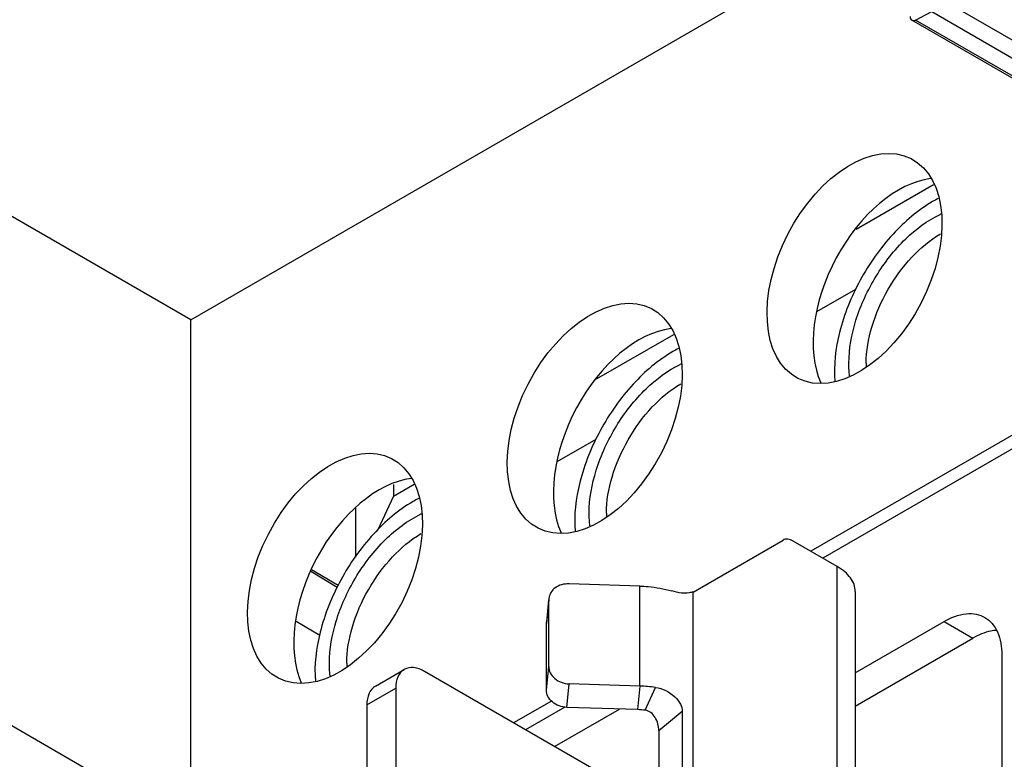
# Model space of a CAD drawing. Header units: millimetres. Extents: x 0 to 841, y 0 to 594.
# Tile 69 of 116: x 730 to 742, y 181 to 190. Entities that reach past the tile are written whole.
import ezdxf

# ---------------------------------------------------------------- set-up
doc = ezdxf.new("R2010")
doc.units = ezdxf.units.MM
doc.header["$LTSCALE"] = 46.255
doc.layers.get('0').update_dxf_attribs({"linetype": 'CONTINUOUS'})
for name, color, linetype in [('CHAMFERS', 7, 'CONTINUOUS'), ('DRAFTS', 7, 'CONTINUOUS'), ('ECAD_132B5722', 7, 'CONTINUOUS'), ('ROUNDS', 7, 'CONTINUOUS')]:
    doc.layers.add(name, color=color, linetype=linetype)

msp = doc.modelspace()

# ---------------------------------------------------------------- linework, layer by layer
at = {"color": 7, "linetype": 'CONTINUOUS'}
for p, q in [((746.2752, 186.7883), (740.887, 189.8992)), ((740.6199, 189.6159), (740.8175, 189.72)), ((740.8175, 189.72), (746.2056, 186.6092)), ((745.9612, 186.5018), (740.573, 189.6127)), ((734.002, 181.4553), (734.3555, 181.6594)), ((734.252, 181.4305), (734.252, 177.7563)), ((736.1965, 180.7161), (736.991, 181.1748)), ((737.2143, 181.1676), (736.3476, 181.1955)), ((737.4744, 180.9113), (737.4744, 179.3939))]:
    msp.add_line(p, q, dxfattribs=at)
at = {"color": 9, "linetype": 'CONTINUOUS'}
for p, q in [((746.0081, 186.5051), (740.6199, 189.6159)), ((742.9141, 185.0027), (739.4846, 183.0227)), ((739.6614, 175.5722), (739.6614, 182.9206)), ((737.2421, 181.4559), (737.2421, 182.6806)), ((737.8936, 177.9256), (737.8936, 182.6084)), ((733.8984, 181.2264), (734.252, 181.4305)), ((737.2421, 181.4559), (737.2143, 181.1676)), ((737.3094, 181.1592), (737.4324, 181.439)), ((736.3252, 181.1986), (735.843, 180.9202)), ((737.4744, 180.9113), (737.7623, 181.1473))]:
    msp.add_line(p, q, dxfattribs=at)
at = {"color": 3, "linetype": 'CONTINUOUS'}
for p, q in [((743.0176, 185.2316), (739.3381, 183.1073)), ((737.8936, 182.6084), (738.9961, 183.245)), ((737.2421, 182.6806), (736.3754, 182.7085)), ((739.881, 182.6145), (739.881, 175.266)), ((737.2421, 181.4559), (736.3754, 181.4837)), ((733.8984, 181.2264), (733.8984, 177.5522)), ((736.1605, 181.2726), (735.6965, 181.0048)), ((737.7623, 181.1473), (737.7623, 179.5143))]:
    msp.add_line(p, q, dxfattribs=at)
for centre, radius, start, end in [((738.3408, 180.512), 2.1436, 102.04092, 103.33712), ((737.1894, 179.7757), 1.681, 81.68779, 88.20077)]:
    msp.add_arc(centre, radius, start, end, dxfattribs=at)
at = {"color": 7, "linetype": 'CONTINUOUS'}
msp.add_arc((737.1876, 180.3238), 0.8443, 81.70227, 88.18629, dxfattribs=at)
for points, knots in [([(740.5523, 189.6585), (740.5523, 189.6489), (740.5546, 189.6312), (740.5663, 189.6166), (740.573, 189.6127)], [0, 0, 0, 0, 0.5508324, 1, 1, 1, 1]), ([(740.573, 189.6127), (740.5794, 189.609), (740.5965, 189.606), (740.6121, 189.6118), (740.6199, 189.6159)], [0, 0, 0, 0, 0.452886, 1, 1, 1, 1]), ([(734.3555, 181.6594), (734.3218, 181.64), (734.2636, 181.567), (734.252, 181.4783), (734.252, 181.4305)], [0, 0, 0, 0, 0.4492496, 1, 1, 1, 1]), ([(734.6055, 181.6347), (734.5642, 181.6585), (734.4816, 181.6929), (734.3893, 181.6789), (734.3555, 181.6594)], [0, 0, 0, 0, 0.5507504, 1, 1, 1, 1]), ([(737.4744, 180.9113), (737.4744, 180.9391), (737.4662, 180.9955), (737.4338, 181.0726), (737.3815, 181.1339), (737.3332, 181.1557), (737.3094, 181.1592)], [0, 0, 0, 0, 0.260613, 0.5264083, 0.7749932, 1, 1, 1, 1])]:
    msp.add_open_spline(points, degree=3, knots=knots, dxfattribs=at)
at = {"color": 3, "linetype": 'CONTINUOUS'}
for points, knots in [([(739.881, 182.6145), (739.881, 182.643), (739.8705, 182.7026), (739.8253, 182.7855), (739.754, 182.8605), (739.6943, 182.9016), (739.6614, 182.9206)], [0, 0, 0, 0, 0.2177723, 0.4509523, 0.7101929, 1, 1, 1, 1]), ([(737.2421, 182.6806), (737.2759, 182.6795), (737.4074, 182.6714), (737.5383, 182.648), (737.6325, 182.6209)], [0, 0, 0, 0, 0.255963, 1, 1, 1, 1]), ([(737.8463, 182.5978), (737.816, 182.5906), (737.7421, 182.5934), (737.6719, 182.6096), (737.6325, 182.6209)], [0, 0, 0, 0, 0.4318573, 1, 1, 1, 1]), ([(734.002, 181.4553), (733.9683, 181.4358), (733.91, 181.3629), (733.8984, 181.2742), (733.8984, 181.2264)], [0, 0, 0, 0, 0.4492496, 1, 1, 1, 1]), ([(737.4324, 181.439), (737.5199, 181.4262), (737.6441, 181.3688), (737.7411, 181.2446), (737.7623, 181.1774), (737.7623, 181.1473)], [0, 0, 0, 0, 0.5669741, 0.8074131, 1, 1, 1, 1])]:
    msp.add_open_spline(points, degree=3, knots=knots, dxfattribs=at)
at = {"layer": 'CHAMFERS', "color": 7, "linetype": 'CONTINUOUS'}
for p, q in [((731.7418, 185.9417), (721.2154, 192.0191)), ((733.2103, 182.8644), (733.5333, 182.6668)), ((733.5467, 182.6901), (733.2199, 182.8821))]:
    msp.add_line(p, q, dxfattribs=at)
at = {"layer": 'DRAFTS', "color": 7, "linetype": 'CONTINUOUS'}
for p, q in [((731.7418, 185.9417), (739.3366, 190.3266)), ((733.3221, 182.0758), (733.0304, 182.2477))]:
    msp.add_line(p, q, dxfattribs=at)
for centre in [(739.872, 186.572), (736.69, 184.7348), (733.508, 182.8977)]:
    msp.add_ellipse(centre, major_axis=(0.6934, 1.346), ratio=0.606728, dxfattribs=at)
for centre in [(740.4679, 186.2278), (737.2859, 184.3907), (734.1039, 182.5536)]:
    msp.add_ellipse(centre, major_axis=(0.7136, 1.3853), ratio=0.606728, start_param=0.3948295, end_param=2.6884802, dxfattribs=at)
at = {"layer": 'ECAD_132B5722', "color": 7, "linetype": 'CONTINUOUS'}
for p, q in [((739.8941, 187.0555), (740.8405, 187.6019)), ((739.8845, 186.3151), (739.4065, 186.0392)), ((736.7121, 185.2184), (737.6585, 185.7648)), ((736.7025, 184.478), (736.2245, 184.202)), ((734.2232, 183.7814), (734.4765, 183.9277)), ((734.2232, 183.9267), (734.2232, 183.7814)), ((734.2232, 183.7814), (734.0286, 183.3621)), ((733.7573, 183.6355), (733.7573, 183.0363))]:
    msp.add_line(p, q, dxfattribs=at)
for centre in [(741.5931, 186.0673), (738.4111, 184.2302), (735.2292, 182.393)]:
    msp.add_arc(centre, 1.5286, 117.07562, 120.01928, dxfattribs=at)
at = {"layer": 'ECAD_132B5722', "color": 9, "linetype": 'CONTINUOUS'}
for centre, radius, start, end in [((741.4227, 186.174), 1.1739, 114.66026, 115.36374), ((738.2407, 184.3369), 1.1739, 114.66026, 115.36374), ((741.2001, 185.4106), 1.1849, 179.99251, 181.84504), ((735.0587, 182.4998), 1.1739, 114.66026, 115.36374), ((738.0181, 183.5735), 1.1849, 179.99251, 181.84504), ((734.8361, 181.7364), 1.1849, 179.99251, 181.84504)]:
    msp.add_arc(centre, radius, start, end, dxfattribs=at)
at = {"layer": 'ECAD_132B5722', "color": 7, "linetype": 'CONTINUOUS'}
for points in [[(740.8284, 187.3908), (740.6474, 187.2863), (740.3071, 186.9942), (739.9194, 186.4422), (739.6691, 185.824), (739.6148, 185.3883), (739.6311, 185.1874)], [(737.6464, 185.5537), (737.4654, 185.4492), (737.1252, 185.1571), (736.7375, 184.6051), (736.4871, 183.9869), (736.4328, 183.5512), (736.4491, 183.3503)], [(734.4644, 183.7166), (734.2834, 183.6121), (733.9432, 183.32), (733.5555, 182.768), (733.3051, 182.1498), (733.2508, 181.714), (733.2672, 181.5132)]]:
    msp.add_open_spline(points, degree=3, knots=[0, 0, 0, 0, 0.2400818, 0.5059463, 0.7685416, 1, 1, 1, 1], dxfattribs=at)
at = {"layer": 'ECAD_132B5722', "color": 9, "linetype": 'CONTINUOUS'}
for points, knots in [([(739.8031, 185.4108), (739.8031, 185.5891), (739.8737, 185.9649), (740.1161, 186.4866), (740.4658, 186.9352), (740.7645, 187.1611), (740.9198, 187.2348)], [0, 0, 0, 0, 0.2400814, 0.5059363, 0.7685306, 1, 1, 1, 1]), ([(740.0152, 185.4108), (740.0152, 185.5605), (740.071, 185.8761), (740.2657, 186.3202), (740.5511, 186.713), (740.7956, 186.9212), (740.9251, 186.9975)], [0, 0, 0, 0, 0.2369295, 0.4993621, 0.7621542, 1, 1, 1, 1]), ([(736.6211, 183.5737), (736.6211, 183.752), (736.6917, 184.1278), (736.9341, 184.6495), (737.2839, 185.0981), (737.5826, 185.324), (737.7379, 185.3976)], [0, 0, 0, 0, 0.2400814, 0.5059363, 0.7685306, 1, 1, 1, 1]), ([(739.8124, 185.257), (739.8108, 185.2694), (739.8053, 185.3205), (739.8031, 185.3719), (739.8031, 185.4108)], [0, 0, 0, 0, 0.2436017, 1, 1, 1, 1]), ([(736.8332, 183.5737), (736.8332, 183.7233), (736.889, 184.039), (737.0837, 184.4831), (737.3691, 184.8759), (737.6137, 185.0841), (737.7431, 185.1604)], [0, 0, 0, 0, 0.2369295, 0.4993621, 0.7621542, 1, 1, 1, 1]), ([(733.7573, 182.7776), (733.8599, 182.9495), (734.0908, 183.2515), (734.3965, 183.485), (734.5559, 183.5605)], [0, 0, 0, 0, 0.531569, 1, 1, 1, 1]), ([(736.6304, 183.4199), (736.6289, 183.4323), (736.6233, 183.4834), (736.6211, 183.5348), (736.6211, 183.5737)], [0, 0, 0, 0, 0.2436017, 1, 1, 1, 1]), ([(733.6512, 181.7366), (733.6512, 181.8862), (733.707, 182.2018), (733.9017, 182.6459), (734.1871, 183.0387), (734.4317, 183.247), (734.5611, 183.3233)], [0, 0, 0, 0, 0.2369295, 0.4993621, 0.7621542, 1, 1, 1, 1]), ([(733.4391, 181.7366), (733.4391, 181.9102), (733.5062, 182.2762), (733.6588, 182.6125), (733.7573, 182.7776)], [0, 0, 0, 0, 0.4744791, 1, 1, 1, 1]), ([(733.4484, 181.5828), (733.4469, 181.5952), (733.4413, 181.6463), (733.4391, 181.6977), (733.4391, 181.7366)], [0, 0, 0, 0, 0.2436017, 1, 1, 1, 1])]:
    msp.add_open_spline(points, degree=3, knots=knots, dxfattribs=at)
at = {"layer": 'ROUNDS', "color": 7, "linetype": 'CONTINUOUS'}
for p, q in [((731.7418, 179.7006), (731.7418, 185.9417)), ((736.1251, 182.5125), (736.0988, 182.2402)), ((736.098, 182.2242), (736.0987, 182.2402)), ((736.098, 181.4077), (736.098, 182.2242)), ((739.881, 181.2104), (741.3231, 182.0429)), ((737.1865, 180.1446), (734.6055, 181.6347))]:
    msp.add_line(p, q, dxfattribs=at)
at = {"layer": 'ROUNDS', "color": 9, "linetype": 'CONTINUOUS'}
for p, q in [((731.7418, 179.7006), (721.132, 185.8262)), ((736.1258, 182.5124), (736.098, 182.2242)), ((740.9695, 182.247), (741.3231, 182.0429)), ((736.098, 181.4077), (736.1258, 181.6959)), ((736.3476, 181.1955), (736.3754, 181.4837))]:
    msp.add_line(p, q, dxfattribs=at)
at = {"layer": 'ROUNDS', "color": 3, "linetype": 'CONTINUOUS'}
for p, q in [((739.6614, 182.9206), (739.1211, 183.2326)), ((736.1266, 182.5285), (736.1258, 182.5124)), ((736.1258, 181.6959), (736.1258, 182.5124)), ((739.881, 181.6186), (740.9695, 182.247)), ((741.6766, 181.8388), (741.6766, 177.7563))]:
    msp.add_line(p, q, dxfattribs=at)
for points, knots in [([(739.1211, 183.2326), (739.1004, 183.2445), (739.0591, 183.2617), (739.013, 183.2547), (738.9961, 183.245)], [0, 0, 0, 0, 0.55075, 1, 1, 1, 1]), ([(736.3754, 182.7085), (736.3449, 182.7095), (736.2847, 182.7025), (736.2048, 182.6653), (736.1468, 182.6053), (736.1291, 182.5538), (736.1266, 182.5285)], [0, 0, 0, 0, 0.2729873, 0.5321978, 0.7728243, 1, 1, 1, 1]), ([(740.9695, 182.247), (741.0522, 182.2948), (741.1842, 182.3475), (741.3607, 182.3431), (741.4365, 182.3156), (741.4695, 182.2966)], [0, 0, 0, 0, 0.5477131, 0.7815519, 1, 1, 1, 1]), ([(741.4695, 182.2966), (741.5025, 182.2775), (741.5642, 182.2256), (741.6563, 182.0749), (741.6766, 181.9343), (741.6766, 181.8388)], [0, 0, 0, 0, 0.2184481, 0.4522869, 1, 1, 1, 1]), ([(736.1258, 181.6959), (736.1258, 181.6689), (736.1401, 181.6123), (736.1971, 181.5434), (736.2793, 181.497), (736.343, 181.4848), (736.3754, 181.4837)], [0, 0, 0, 0, 0.2257666, 0.4679172, 0.7287045, 1, 1, 1, 1])]:
    msp.add_open_spline(points, degree=3, knots=knots, dxfattribs=at)
at = {"layer": 'ROUNDS', "color": 7, "linetype": 'CONTINUOUS'}
for points, knots in [([(741.612, 182.1385), (741.5887, 182.137), (741.4874, 182.1233), (741.3912, 182.0822), (741.3231, 182.0429)], [0, 0, 0, 0, 0.2287586, 1, 1, 1, 1]), ([(736.3476, 181.1955), (736.3152, 181.1966), (736.2515, 181.2088), (736.1693, 181.2552), (736.1123, 181.3241), (736.098, 181.3807), (736.098, 181.4077)], [0, 0, 0, 0, 0.2712955, 0.5320828, 0.7742334, 1, 1, 1, 1])]:
    msp.add_open_spline(points, degree=3, knots=knots, dxfattribs=at)

doc.saveas('drawing.dxf')
